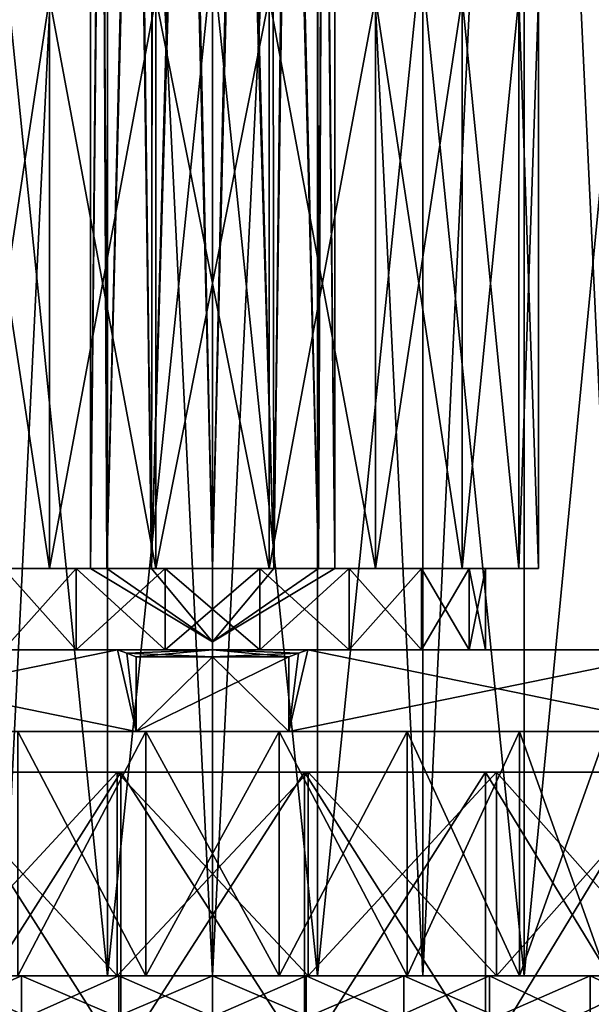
# Model space of a CAD drawing. Extents: x 0 to 200, y 18 to 95.
# Tile 186 of 256: x 172.43 to 179.45, y 67.88 to 79.96. Entities that reach past the tile are written whole.
import ezdxf

# ---------------------------------------------------------------- set-up
doc = ezdxf.new("R2010")
doc.units = 0

msp = doc.modelspace()

# ---------------------------------------------------------------- linework, layer by layer
for points in [[(172.221054, 68.227013, 31.22336), (173.505692, 94.527016, 31.055944), (174.799988, 68.227013, 31)], [(172.221054, 94.527016, 31.22336), (173.505692, 94.527016, 31.055944), (172.221054, 68.227013, 31.22336)], [(173.505692, 94.527016, 60.944057), (172.221054, 94.527016, 60.776638), (172.221054, 68.227013, 60.776638)], [(174.799988, 68.227013, 61), (173.505692, 94.527016, 60.944057), (172.221054, 68.227013, 60.776638)], [(173.505692, 94.527016, 31.055944), (174.799988, 94.527016, 31), (174.799988, 68.227013, 31)], [(174.799988, 94.527016, 61), (173.505692, 94.527016, 60.944057), (174.799988, 68.227013, 61)], [(176.094284, 94.527016, 31.055944), (177.378937, 68.227013, 31.22336), (174.799988, 68.227013, 31)], [(174.799988, 94.527016, 31), (176.094284, 94.527016, 31.055944), (174.799988, 68.227013, 31)], [(176.094284, 94.527016, 60.944057), (174.799988, 68.227013, 61), (177.378937, 68.227013, 60.776638)], [(176.094284, 94.527016, 60.944057), (174.799988, 94.527016, 61), (174.799988, 68.227013, 61)], [(176.094284, 94.527016, 31.055944), (177.378937, 94.527016, 31.22336), (177.378937, 68.227013, 31.22336)], [(177.378937, 94.527016, 60.776638), (176.094284, 94.527016, 60.944057), (177.378937, 68.227013, 60.776638)], [(178.644333, 94.527016, 31.500999), (179.881058, 68.227013, 31.886789), (177.378937, 68.227013, 31.22336)], [(177.378937, 94.527016, 31.22336), (178.644333, 94.527016, 31.500999), (177.378937, 68.227013, 31.22336)], [(178.644333, 94.527016, 60.499001), (177.378937, 68.227013, 60.776638), (179.881058, 68.227013, 60.113213)], [(178.644333, 94.527016, 60.499001), (177.378937, 94.527016, 60.776638), (177.378937, 68.227013, 60.776638)], [(178.644333, 94.527016, 31.500999), (179.881058, 94.527016, 31.886789), (179.881058, 68.227013, 31.886789)], [(179.881058, 94.527016, 60.113213), (178.644333, 94.527016, 60.499001), (179.881058, 68.227013, 60.113213)], [(173.510406, 93.22702, 31.858679), (170.973801, 68.227013, 32.325199), (173.510406, 68.227013, 31.858679)], [(173.510406, 93.22702, 31.858679), (170.973801, 93.22702, 32.325199), (170.973801, 68.227013, 32.325199)], [(170.973801, 93.22702, 59.674801), (173.510406, 68.227013, 60.141323), (170.973801, 68.227013, 59.674801)], [(170.973801, 93.22702, 59.674801), (173.510406, 93.22702, 60.141323), (173.510406, 68.227013, 60.141323)], [(176.089569, 93.22702, 31.858679), (173.510406, 93.22702, 31.858679), (173.510406, 68.227013, 31.858679)], [(176.089569, 68.227013, 31.858679), (176.089569, 93.22702, 31.858679), (173.510406, 68.227013, 31.858679)], [(173.510406, 93.22702, 60.141323), (176.089569, 68.227013, 60.141323), (173.510406, 68.227013, 60.141323)], [(173.510406, 93.22702, 60.141323), (176.089569, 93.22702, 60.141323), (176.089569, 68.227013, 60.141323)], [(178.62619, 93.22702, 32.325199), (176.089569, 93.22702, 31.858679), (176.089569, 68.227013, 31.858679)], [(178.62619, 68.227013, 32.325199), (178.62619, 93.22702, 32.325199), (176.089569, 68.227013, 31.858679)], [(176.089569, 93.22702, 60.141323), (178.62619, 93.22702, 59.674801), (178.62619, 68.227013, 59.674801)], [(176.089569, 68.227013, 60.141323), (176.089569, 93.22702, 60.141323), (178.62619, 68.227013, 59.674801)], [(181.036591, 93.22702, 33.242847), (178.62619, 93.22702, 32.325199), (178.62619, 68.227013, 32.325199)], [(181.036591, 68.227013, 33.242847), (181.036591, 93.22702, 33.242847), (178.62619, 68.227013, 32.325199)], [(178.62619, 93.22702, 59.674801), (181.036591, 93.22702, 58.757153), (181.036591, 68.227013, 58.757153)], [(178.62619, 68.227013, 59.674801), (178.62619, 93.22702, 59.674801), (181.036591, 68.227013, 58.757153)], [(173.438202, 87.727013, 45.371094), (173.299988, 73.227013, 46), (173.500961, 73.227013, 45.25)], [(173.438202, 87.727013, 45.371094), (173.299988, 87.727013, 46), (173.299988, 73.227013, 46)], [(173.299988, 87.727013, 46), (173.450302, 87.727013, 46.654461), (173.299988, 73.227013, 46)], [(173.450302, 87.727013, 46.654461), (173.500961, 73.227013, 46.75), (173.299988, 73.227013, 46)], [(173.520294, 87.727013, 45.264961), (173.438202, 87.727013, 45.371094), (173.500961, 73.227013, 45.25)], [(173.450302, 87.727013, 46.654461), (173.516846, 87.727013, 46.737225), (173.500961, 73.227013, 46.75)], [(173.84906, 87.727013, 44.839951), (173.500961, 73.227013, 45.25), (174.049988, 73.227013, 44.700962)], [(173.84906, 87.727013, 44.839951), (173.520294, 87.727013, 45.264961), (173.500961, 73.227013, 45.25)], [(173.516846, 87.727013, 46.737225), (173.871094, 87.727013, 47.177769), (173.500961, 73.227013, 46.75)], [(173.871094, 87.727013, 47.177769), (174.049988, 73.227013, 47.299038), (173.500961, 73.227013, 46.75)], [(174.065613, 87.727013, 44.73241), (173.84906, 87.727013, 44.839951), (174.049988, 73.227013, 44.700962)], [(173.871094, 87.727013, 47.177769), (174.064148, 87.727013, 47.269142), (174.049988, 73.227013, 47.299038)], [(174.450485, 87.727013, 44.541286), (174.049988, 73.227013, 44.700962), (174.799988, 73.227013, 44.5)], [(174.450485, 87.727013, 44.541286), (174.065613, 87.727013, 44.73241), (174.049988, 73.227013, 44.700962)], [(174.064148, 87.727013, 47.269142), (174.478043, 87.727013, 47.465042), (174.049988, 73.227013, 47.299038)], [(174.478043, 87.727013, 47.465042), (174.799988, 73.227013, 47.5), (174.049988, 73.227013, 47.299038)], [(174.800354, 87.727013, 44.537991), (174.450485, 87.727013, 44.541286), (174.799988, 73.227013, 44.5)], [(174.478043, 87.727013, 47.465042), (174.799637, 87.727013, 47.462009), (174.799988, 73.227013, 47.5)], [(174.799637, 87.727013, 47.462009), (175.149506, 87.727013, 47.458714), (174.799988, 73.227013, 47.5)], [(175.549988, 73.227013, 44.700962), (175.121948, 87.727013, 44.534958), (174.799988, 73.227013, 44.5)], [(175.121948, 87.727013, 44.534958), (174.800354, 87.727013, 44.537991), (174.799988, 73.227013, 44.5)], [(174.799988, 73.227013, 47.5), (175.149506, 87.727013, 47.458714), (175.549988, 73.227013, 47.299038)], [(175.535843, 87.727013, 44.730858), (175.121948, 87.727013, 44.534958), (175.549988, 73.227013, 44.700962)], [(175.149506, 87.727013, 47.458714), (175.534378, 87.727013, 47.26759), (175.549988, 73.227013, 47.299038)], [(175.534378, 87.727013, 47.26759), (175.750931, 87.727013, 47.160049), (175.549988, 73.227013, 47.299038)], [(175.728897, 87.727013, 44.822231), (175.535843, 87.727013, 44.730858), (175.549988, 73.227013, 44.700962)], [(176.09903, 73.227013, 45.25), (175.728897, 87.727013, 44.822231), (175.549988, 73.227013, 44.700962)], [(175.549988, 73.227013, 47.299038), (175.750931, 87.727013, 47.160049), (176.09903, 73.227013, 46.75)], [(176.083145, 87.727013, 45.262779), (175.728897, 87.727013, 44.822231), (176.09903, 73.227013, 45.25)], [(175.750931, 87.727013, 47.160049), (176.079697, 87.727013, 46.735039), (176.09903, 73.227013, 46.75)], [(176.079697, 87.727013, 46.735039), (176.161789, 87.727013, 46.628906), (176.09903, 73.227013, 46.75)], [(176.149689, 87.727013, 45.345539), (176.083145, 87.727013, 45.262779), (176.09903, 73.227013, 45.25)], [(176.299988, 73.227013, 46), (176.149689, 87.727013, 45.345539), (176.09903, 73.227013, 45.25)], [(176.09903, 73.227013, 46.75), (176.161789, 87.727013, 46.628906), (176.299988, 73.227013, 46)], [(176.299988, 87.727013, 46), (176.149689, 87.727013, 45.345539), (176.299988, 73.227013, 46)], [(176.161789, 87.727013, 46.628906), (176.299988, 87.727013, 46), (176.299988, 73.227013, 46)], [(171.735809, 73.227013, 43.428848), (172.799988, 80.227013, 42.5359), (172.799988, 73.227013, 42.5359)], [(171.735809, 80.227013, 43.428848), (172.799988, 80.227013, 42.5359), (171.735809, 73.227013, 43.428848)], [(172.799988, 73.227013, 49.4641), (171.735809, 80.227013, 48.571152), (171.735809, 73.227013, 48.571152)], [(172.799988, 80.227013, 49.4641), (171.735809, 80.227013, 48.571152), (172.799988, 73.227013, 49.4641)], [(172.799988, 73.227013, 42.5359), (174.105408, 80.227013, 42.060768), (174.105408, 73.227013, 42.060768)], [(172.799988, 80.227013, 42.5359), (174.105408, 80.227013, 42.060768), (172.799988, 73.227013, 42.5359)], [(174.105408, 73.227013, 49.939232), (172.799988, 80.227013, 49.4641), (172.799988, 73.227013, 49.4641)], [(174.105408, 80.227013, 49.939232), (172.799988, 80.227013, 49.4641), (174.105408, 73.227013, 49.939232)], [(174.105408, 80.227013, 42.060768), (175.494583, 80.227013, 42.060768), (174.105408, 73.227013, 42.060768)], [(175.494583, 80.227013, 42.060768), (175.494583, 73.227013, 42.060768), (174.105408, 73.227013, 42.060768)], [(175.494583, 73.227013, 49.939232), (174.105408, 80.227013, 49.939232), (174.105408, 73.227013, 49.939232)], [(175.494583, 80.227013, 49.939232), (174.105408, 80.227013, 49.939232), (175.494583, 73.227013, 49.939232)], [(175.494583, 80.227013, 42.060768), (176.799988, 80.227013, 42.5359), (175.494583, 73.227013, 42.060768)], [(176.799988, 80.227013, 42.5359), (176.799988, 73.227013, 42.5359), (175.494583, 73.227013, 42.060768)], [(176.799988, 80.227013, 49.4641), (175.494583, 80.227013, 49.939232), (176.799988, 73.227013, 49.4641)], [(175.494583, 80.227013, 49.939232), (175.494583, 73.227013, 49.939232), (176.799988, 73.227013, 49.4641)], [(176.799988, 80.227013, 42.5359), (177.864166, 80.227013, 43.428848), (176.799988, 73.227013, 42.5359)], [(177.864166, 80.227013, 43.428848), (177.864166, 73.227013, 43.428848), (176.799988, 73.227013, 42.5359)], [(177.864166, 80.227013, 48.571152), (176.799988, 80.227013, 49.4641), (177.864166, 73.227013, 48.571152)], [(176.799988, 80.227013, 49.4641), (176.799988, 73.227013, 49.4641), (177.864166, 73.227013, 48.571152)], [(177.864166, 80.227013, 43.428848), (178.558762, 80.227013, 44.63192), (177.864166, 73.227013, 43.428848)], [(178.558762, 80.227013, 44.63192), (178.558762, 73.227013, 44.63192), (177.864166, 73.227013, 43.428848)], [(178.558762, 80.227013, 47.36808), (177.864166, 80.227013, 48.571152), (178.558762, 73.227013, 47.36808)], [(177.864166, 80.227013, 48.571152), (177.864166, 73.227013, 48.571152), (178.558762, 73.227013, 47.36808)], [(178.558762, 80.227013, 44.63192), (178.799988, 80.227013, 46), (178.558762, 73.227013, 44.63192)], [(178.799988, 80.227013, 46), (178.799988, 73.227013, 46), (178.558762, 73.227013, 44.63192)], [(178.799988, 80.227013, 46), (178.558762, 80.227013, 47.36808), (178.799988, 73.227013, 46)], [(178.558762, 80.227013, 47.36808), (178.558762, 73.227013, 47.36808), (178.799988, 73.227013, 46)], [(173.125, 73.227013, 43.098816), (171.735809, 73.227013, 43.428848), (172.799988, 73.227013, 42.5359)], [(172.233749, 73.227013, 43.846661), (171.735809, 73.227013, 43.428848), (173.125, 73.227013, 43.098816)], [(172.799988, 73.227013, 49.4641), (171.735809, 73.227013, 48.571152), (172.233749, 73.227013, 48.153339)], [(172.233749, 72.227013, 43.846661), (173.125, 73.227013, 43.098816), (173.125, 72.227013, 43.098816)], [(172.233749, 73.227013, 43.846661), (173.125, 73.227013, 43.098816), (172.233749, 72.227013, 43.846661)], [(173.125, 72.227013, 48.901184), (172.233749, 73.227013, 48.153339), (172.233749, 72.227013, 48.153339)], [(173.125, 73.227013, 48.901184), (172.233749, 73.227013, 48.153339), (173.125, 72.227013, 48.901184)], [(173.125, 73.227013, 48.901184), (172.799988, 73.227013, 49.4641), (172.233749, 73.227013, 48.153339)], [(174.218277, 73.227013, 42.700893), (172.799988, 73.227013, 42.5359), (174.105408, 73.227013, 42.060768)], [(174.218277, 73.227013, 42.700893), (173.125, 73.227013, 43.098816), (172.799988, 73.227013, 42.5359)], [(174.105408, 73.227013, 49.939232), (172.799988, 73.227013, 49.4641), (173.125, 73.227013, 48.901184)], [(173.125, 72.227013, 43.098816), (174.218277, 73.227013, 42.700893), (174.218277, 72.227013, 42.700893)], [(173.125, 73.227013, 43.098816), (174.218277, 73.227013, 42.700893), (173.125, 72.227013, 43.098816)], [(174.218277, 72.227013, 49.299107), (173.125, 73.227013, 48.901184), (173.125, 72.227013, 48.901184)], [(174.218277, 73.227013, 49.299107), (173.125, 73.227013, 48.901184), (174.218277, 72.227013, 49.299107)], [(174.218277, 73.227013, 49.299107), (174.105408, 73.227013, 49.939232), (173.125, 73.227013, 48.901184)], [(173.299988, 73.227013, 46), (173.500961, 73.227013, 46.75), (174.799988, 72.325722, 46)], [(173.500961, 73.227013, 45.25), (173.299988, 73.227013, 46), (174.799988, 72.325722, 46)], [(173.500961, 73.227013, 46.75), (174.049988, 73.227013, 47.299038), (174.799988, 72.325722, 46)], [(174.049988, 73.227013, 44.700962), (173.500961, 73.227013, 45.25), (174.799988, 72.325722, 46)], [(174.049988, 73.227013, 47.299038), (174.799988, 73.227013, 47.5), (174.799988, 72.325722, 46)], [(174.799988, 73.227013, 44.5), (174.049988, 73.227013, 44.700962), (174.799988, 72.325722, 46)], [(175.381714, 73.227013, 42.700893), (174.218277, 73.227013, 42.700893), (174.105408, 73.227013, 42.060768)], [(175.494583, 73.227013, 42.060768), (175.381714, 73.227013, 42.700893), (174.105408, 73.227013, 42.060768)], [(175.494583, 73.227013, 49.939232), (174.105408, 73.227013, 49.939232), (174.218277, 73.227013, 49.299107)], [(174.218277, 73.227013, 42.700893), (175.381714, 73.227013, 42.700893), (174.218277, 72.227013, 42.700893)], [(175.381714, 73.227013, 42.700893), (175.381714, 72.227013, 42.700893), (174.218277, 72.227013, 42.700893)], [(175.381714, 72.227013, 49.299107), (174.218277, 73.227013, 49.299107), (174.218277, 72.227013, 49.299107)], [(175.381714, 73.227013, 49.299107), (174.218277, 73.227013, 49.299107), (175.381714, 72.227013, 49.299107)], [(175.381714, 73.227013, 49.299107), (175.494583, 73.227013, 49.939232), (174.218277, 73.227013, 49.299107)], [(176.09903, 73.227013, 46.75), (176.299988, 73.227013, 46), (174.799988, 72.325722, 46)], [(175.549988, 73.227013, 47.299038), (176.09903, 73.227013, 46.75), (174.799988, 72.325722, 46)], [(174.799988, 73.227013, 47.5), (175.549988, 73.227013, 47.299038), (174.799988, 72.325722, 46)], [(175.549988, 73.227013, 44.700962), (174.799988, 73.227013, 44.5), (174.799988, 72.325722, 46)], [(176.09903, 73.227013, 45.25), (175.549988, 73.227013, 44.700962), (174.799988, 72.325722, 46)], [(176.299988, 73.227013, 46), (176.09903, 73.227013, 45.25), (174.799988, 72.325722, 46)], [(175.381714, 73.227013, 42.700893), (176.474991, 73.227013, 43.098816), (175.381714, 72.227013, 42.700893)], [(176.474991, 73.227013, 43.098816), (176.474991, 72.227013, 43.098816), (175.381714, 72.227013, 42.700893)], [(176.474991, 73.227013, 48.901184), (175.381714, 73.227013, 49.299107), (176.474991, 72.227013, 48.901184)], [(175.381714, 73.227013, 49.299107), (175.381714, 72.227013, 49.299107), (176.474991, 72.227013, 48.901184)], [(176.474991, 73.227013, 43.098816), (175.381714, 73.227013, 42.700893), (175.494583, 73.227013, 42.060768)], [(176.799988, 73.227013, 49.4641), (175.381714, 73.227013, 49.299107), (176.474991, 73.227013, 48.901184)], [(176.799988, 73.227013, 49.4641), (175.494583, 73.227013, 49.939232), (175.381714, 73.227013, 49.299107)], [(176.799988, 73.227013, 42.5359), (176.474991, 73.227013, 43.098816), (175.494583, 73.227013, 42.060768)], [(176.474991, 73.227013, 43.098816), (177.366241, 73.227013, 43.846661), (176.474991, 72.227013, 43.098816)], [(177.366241, 73.227013, 43.846661), (177.366241, 72.227013, 43.846661), (176.474991, 72.227013, 43.098816)], [(177.366241, 73.227013, 48.153339), (176.474991, 73.227013, 48.901184), (177.366241, 72.227013, 48.153339)], [(176.474991, 73.227013, 48.901184), (176.474991, 72.227013, 48.901184), (177.366241, 72.227013, 48.153339)], [(177.366241, 73.227013, 43.846661), (176.474991, 73.227013, 43.098816), (176.799988, 73.227013, 42.5359)], [(177.864166, 73.227013, 48.571152), (176.474991, 73.227013, 48.901184), (177.366241, 73.227013, 48.153339)], [(176.799988, 73.227013, 49.4641), (176.474991, 73.227013, 48.901184), (177.864166, 73.227013, 48.571152)], [(177.864166, 73.227013, 43.428848), (177.366241, 73.227013, 43.846661), (176.799988, 73.227013, 42.5359)], [(177.366241, 73.227013, 43.846661), (177.947968, 73.227013, 44.854233), (177.366241, 72.227013, 43.846661)], [(177.947968, 73.227013, 44.854233), (177.947968, 72.227013, 44.854233), (177.366241, 72.227013, 43.846661)], [(177.947968, 73.227013, 47.145767), (177.366241, 73.227013, 48.153339), (177.947968, 72.227013, 47.145767)], [(177.366241, 73.227013, 48.153339), (177.366241, 72.227013, 48.153339), (177.947968, 72.227013, 47.145767)], [(177.947968, 73.227013, 44.854233), (177.366241, 73.227013, 43.846661), (177.864166, 73.227013, 43.428848)], [(178.558762, 73.227013, 47.36808), (177.366241, 73.227013, 48.153339), (177.947968, 73.227013, 47.145767)], [(177.864166, 73.227013, 48.571152), (177.366241, 73.227013, 48.153339), (178.558762, 73.227013, 47.36808)], [(178.558762, 73.227013, 44.63192), (177.947968, 73.227013, 44.854233), (177.864166, 73.227013, 43.428848)], [(177.947968, 73.227013, 44.854233), (178.149994, 73.227013, 46), (177.947968, 72.227013, 44.854233)], [(178.149994, 73.227013, 46), (178.149994, 72.227013, 46), (177.947968, 72.227013, 44.854233)], [(178.149994, 73.227013, 46), (177.947968, 73.227013, 47.145767), (178.149994, 72.227013, 46)], [(177.947968, 73.227013, 47.145767), (177.947968, 72.227013, 47.145767), (178.149994, 72.227013, 46)], [(178.149994, 73.227013, 46), (177.947968, 73.227013, 44.854233), (178.558762, 73.227013, 44.63192)], [(178.799988, 73.227013, 46), (177.947968, 73.227013, 47.145767), (178.149994, 73.227013, 46)], [(178.558762, 73.227013, 47.36808), (177.947968, 73.227013, 47.145767), (178.799988, 73.227013, 46)], [(178.799988, 73.227013, 46), (178.149994, 73.227013, 46), (178.558762, 73.227013, 44.63192)], [(168.736786, 71.227013, 41.417686), (168.968155, 72.227013, 41.284115), (173.86319, 71.227013, 38.457958)], [(173.86319, 71.227013, 53.542042), (173.631836, 72.227013, 53.40847), (168.736786, 71.227013, 50.582314)], [(173.631836, 72.227013, 53.40847), (168.968155, 72.227013, 50.715885), (168.736786, 71.227013, 50.582314)], [(168.968155, 72.227013, 41.284115), (173.631836, 72.227013, 38.59153), (173.86319, 71.227013, 38.457958)], [(168.968155, 72.227013, 41.284115), (172.233749, 72.227013, 43.846661), (173.631836, 72.227013, 38.59153)], [(168.968155, 72.227013, 50.715885), (173.125, 72.227013, 48.901184), (172.233749, 72.227013, 48.153339)], [(168.968155, 72.227013, 50.715885), (173.631836, 72.227013, 53.40847), (173.125, 72.227013, 48.901184)], [(172.233749, 72.227013, 43.846661), (173.125, 72.227013, 43.098816), (173.631836, 72.227013, 38.59153)], [(173.125, 72.227013, 43.098816), (174.218277, 72.227013, 42.700893), (173.631836, 72.227013, 38.59153)], [(173.631836, 72.227013, 53.40847), (174.218277, 72.227013, 49.299107), (173.125, 72.227013, 48.901184)], [(173.631836, 72.227013, 38.59153), (173.747192, 72.186028, 38.524929), (173.86319, 71.227013, 38.457958)], [(173.747208, 72.186028, 53.475075), (173.631836, 72.227013, 53.40847), (173.86319, 71.227013, 53.542042)], [(174.799988, 72.227013, 53.5), (173.631836, 72.227013, 53.40847), (173.747208, 72.186028, 53.475075)], [(173.631836, 72.227013, 38.59153), (174.799988, 72.227013, 38.5), (173.747192, 72.186028, 38.524929)], [(173.631836, 72.227013, 38.59153), (174.218277, 72.227013, 42.700893), (174.799988, 72.227013, 38.5)], [(173.631836, 72.227013, 53.40847), (174.799988, 72.227013, 53.5), (174.218277, 72.227013, 49.299107)], [(173.747192, 72.186028, 38.524929), (174.799988, 72.227013, 38.5), (173.86319, 72.143105, 38.457958)], [(173.747192, 72.186028, 38.524929), (173.86319, 72.143105, 38.457958), (173.86319, 71.227013, 38.457958)], [(174.799988, 72.227013, 53.5), (173.747208, 72.186028, 53.475075), (174.799988, 72.143105, 53.599998)], [(173.86319, 72.143105, 53.542042), (173.747208, 72.186028, 53.475075), (173.86319, 71.227013, 53.542042)], [(174.799988, 72.143105, 53.599998), (173.747208, 72.186028, 53.475075), (173.86319, 72.143105, 53.542042)], [(173.86319, 72.143105, 38.457958), (174.799988, 72.227013, 38.5), (174.799988, 72.143105, 38.400002)], [(174.799988, 72.143105, 38.400002), (175.736786, 71.227013, 38.457958), (173.86319, 71.227013, 38.457958)], [(173.86319, 72.143105, 38.457958), (174.799988, 72.143105, 38.400002), (173.86319, 71.227013, 38.457958)], [(175.736786, 71.227013, 53.542042), (175.736786, 72.143105, 53.542042), (173.86319, 71.227013, 53.542042)], [(175.736786, 72.143105, 53.542042), (174.799988, 72.143105, 53.599998), (173.86319, 71.227013, 53.542042)], [(174.799988, 72.143105, 53.599998), (173.86319, 72.143105, 53.542042), (173.86319, 71.227013, 53.542042)], [(174.218277, 72.227013, 42.700893), (175.381714, 72.227013, 42.700893), (174.799988, 72.227013, 38.5)], [(174.799988, 72.227013, 53.5), (175.381714, 72.227013, 49.299107), (174.218277, 72.227013, 49.299107)], [(174.799988, 72.227013, 38.5), (175.852783, 72.186028, 38.524925), (174.799988, 72.143105, 38.400002)], [(174.799988, 72.227013, 53.5), (174.799988, 72.143105, 53.599998), (175.736786, 72.143105, 53.542042)], [(175.852798, 72.186028, 53.475071), (174.799988, 72.227013, 53.5), (175.736786, 72.143105, 53.542042)], [(174.799988, 72.227013, 38.5), (175.968155, 72.227013, 38.59153), (175.852783, 72.186028, 38.524925)], [(175.968155, 72.227013, 53.40847), (174.799988, 72.227013, 53.5), (175.852798, 72.186028, 53.475071)], [(175.381714, 72.227013, 42.700893), (175.968155, 72.227013, 38.59153), (174.799988, 72.227013, 38.5)], [(174.799988, 72.227013, 53.5), (175.968155, 72.227013, 53.40847), (175.381714, 72.227013, 49.299107)], [(175.852783, 72.186028, 38.524925), (175.736786, 72.143105, 38.457958), (174.799988, 72.143105, 38.400002)], [(174.799988, 72.143105, 38.400002), (175.736786, 72.143105, 38.457958), (175.736786, 71.227013, 38.457958)], [(175.381714, 72.227013, 42.700893), (176.474991, 72.227013, 43.098816), (175.968155, 72.227013, 38.59153)], [(175.381714, 72.227013, 49.299107), (175.968155, 72.227013, 53.40847), (176.474991, 72.227013, 48.901184)], [(175.852783, 72.186028, 38.524925), (175.968155, 72.227013, 38.59153), (175.736786, 71.227013, 38.457958)], [(175.968155, 72.227013, 38.59153), (180.86319, 71.227013, 41.417686), (175.736786, 71.227013, 38.457958)], [(180.631836, 72.227013, 50.715885), (175.736786, 71.227013, 53.542042), (180.86319, 71.227013, 50.582314)], [(180.631836, 72.227013, 50.715885), (175.968155, 72.227013, 53.40847), (175.736786, 71.227013, 53.542042)], [(175.968155, 72.227013, 53.40847), (175.852798, 72.186028, 53.475071), (175.736786, 71.227013, 53.542042)], [(175.736786, 72.143105, 38.457958), (175.852783, 72.186028, 38.524925), (175.736786, 71.227013, 38.457958)], [(175.852798, 72.186028, 53.475071), (175.736786, 72.143105, 53.542042), (175.736786, 71.227013, 53.542042)], [(175.968155, 72.227013, 38.59153), (180.631836, 72.227013, 41.284115), (180.86319, 71.227013, 41.417686)], [(176.474991, 72.227013, 43.098816), (180.631836, 72.227013, 41.284115), (175.968155, 72.227013, 38.59153)], [(175.968155, 72.227013, 53.40847), (180.631836, 72.227013, 50.715885), (177.366241, 72.227013, 48.153339)], [(176.474991, 72.227013, 48.901184), (175.968155, 72.227013, 53.40847), (177.366241, 72.227013, 48.153339)], [(176.474991, 72.227013, 43.098816), (177.366241, 72.227013, 43.846661), (180.631836, 72.227013, 41.284115)], [(177.366241, 72.227013, 43.846661), (181.295181, 72.227013, 42.25), (180.631836, 72.227013, 41.284115)], [(177.366241, 72.227013, 43.846661), (177.947968, 72.227013, 44.854233), (181.295181, 72.227013, 42.25)], [(177.366241, 72.227013, 48.153339), (181.295181, 72.227013, 49.75), (177.947968, 72.227013, 47.145767)], [(180.631836, 72.227013, 50.715885), (181.295181, 72.227013, 49.75), (177.366241, 72.227013, 48.153339)], [(177.947968, 72.227013, 44.854233), (181.799988, 72.227013, 43.307419), (181.295181, 72.227013, 42.25)], [(177.947968, 72.227013, 44.854233), (181.799988, 72.227013, 48.692581), (181.799988, 72.227013, 43.307419)], [(178.149994, 72.227013, 46), (181.799988, 72.227013, 48.692581), (177.947968, 72.227013, 44.854233)], [(177.947968, 72.227013, 47.145767), (181.799988, 72.227013, 48.692581), (178.149994, 72.227013, 46)], [(181.295181, 72.227013, 49.75), (181.799988, 72.227013, 48.692581), (177.947968, 72.227013, 47.145767)], [(172.411362, 71.227013, 40.769615), (168.736786, 71.227013, 41.417686), (173.86319, 71.227013, 38.457958)], [(173.86319, 71.227013, 53.542042), (168.736786, 71.227013, 50.582314), (171.034546, 71.227013, 50.345558)], [(172.411362, 71.227013, 51.230385), (173.86319, 71.227013, 53.542042), (171.034546, 71.227013, 50.345558)], [(172.411362, 68.227013, 40.769615), (173.981689, 71.227013, 40.308525), (173.981689, 68.227013, 40.308525)], [(172.411362, 71.227013, 40.769615), (173.981689, 71.227013, 40.308525), (172.411362, 68.227013, 40.769615)], [(173.981689, 68.227013, 51.691475), (172.411362, 71.227013, 51.230385), (172.411362, 68.227013, 51.230385)], [(173.981689, 71.227013, 51.691475), (172.411362, 71.227013, 51.230385), (173.981689, 68.227013, 51.691475)], [(173.981689, 71.227013, 40.308525), (172.411362, 71.227013, 40.769615), (173.86319, 71.227013, 38.457958)], [(173.981689, 71.227013, 51.691475), (173.86319, 71.227013, 53.542042), (172.411362, 71.227013, 51.230385)], [(175.736786, 71.227013, 38.457958), (175.618301, 71.227013, 40.308525), (173.86319, 71.227013, 38.457958)], [(175.618301, 71.227013, 40.308525), (173.981689, 71.227013, 40.308525), (173.86319, 71.227013, 38.457958)], [(175.736786, 71.227013, 53.542042), (173.86319, 71.227013, 53.542042), (173.981689, 71.227013, 51.691475)], [(173.981689, 71.227013, 40.308525), (175.618301, 71.227013, 40.308525), (173.981689, 68.227013, 40.308525)], [(175.618301, 71.227013, 40.308525), (175.618301, 68.227013, 40.308525), (173.981689, 68.227013, 40.308525)], [(175.618301, 68.227013, 51.691475), (173.981689, 71.227013, 51.691475), (173.981689, 68.227013, 51.691475)], [(175.618301, 71.227013, 51.691475), (173.981689, 71.227013, 51.691475), (175.618301, 68.227013, 51.691475)], [(175.618301, 71.227013, 51.691475), (175.736786, 71.227013, 53.542042), (173.981689, 71.227013, 51.691475)], [(175.618301, 71.227013, 40.308525), (177.188629, 71.227013, 40.769615), (175.618301, 68.227013, 40.308525)], [(177.188629, 71.227013, 40.769615), (177.188629, 68.227013, 40.769615), (175.618301, 68.227013, 40.308525)], [(177.188629, 71.227013, 51.230385), (175.618301, 71.227013, 51.691475), (177.188629, 68.227013, 51.230385)], [(175.618301, 71.227013, 51.691475), (175.618301, 68.227013, 51.691475), (177.188629, 68.227013, 51.230385)], [(177.188629, 71.227013, 40.769615), (175.618301, 71.227013, 40.308525), (175.736786, 71.227013, 38.457958)], [(175.736786, 71.227013, 53.542042), (175.618301, 71.227013, 51.691475), (177.188629, 71.227013, 51.230385)], [(180.86319, 71.227013, 41.417686), (178.565445, 71.227013, 41.654442), (175.736786, 71.227013, 38.457958)], [(178.565445, 71.227013, 41.654442), (177.188629, 71.227013, 40.769615), (175.736786, 71.227013, 38.457958)], [(175.736786, 71.227013, 53.542042), (177.188629, 71.227013, 51.230385), (180.86319, 71.227013, 50.582314)], [(177.188629, 71.227013, 40.769615), (178.565445, 71.227013, 41.654442), (177.188629, 68.227013, 40.769615)], [(178.565445, 71.227013, 41.654442), (178.565445, 68.227013, 41.654442), (177.188629, 68.227013, 40.769615)], [(178.565445, 71.227013, 50.345558), (177.188629, 71.227013, 51.230385), (178.565445, 68.227013, 50.345558)], [(177.188629, 71.227013, 51.230385), (177.188629, 68.227013, 51.230385), (178.565445, 68.227013, 50.345558)], [(180.86319, 71.227013, 50.582314), (177.188629, 71.227013, 51.230385), (178.565445, 71.227013, 50.345558)], [(178.565445, 71.227013, 41.654442), (179.637207, 71.227013, 42.891315), (178.565445, 68.227013, 41.654442)], [(179.637207, 71.227013, 42.891315), (179.637207, 68.227013, 42.891315), (178.565445, 68.227013, 41.654442)], [(179.637207, 71.227013, 49.108685), (178.565445, 71.227013, 50.345558), (179.637207, 68.227013, 49.108685)], [(178.565445, 71.227013, 50.345558), (178.565445, 68.227013, 50.345558), (179.637207, 68.227013, 49.108685)], [(179.637207, 71.227013, 42.891315), (178.565445, 71.227013, 41.654442), (180.86319, 71.227013, 41.417686)], [(180.86319, 71.227013, 50.582314), (178.565445, 71.227013, 50.345558), (179.637207, 71.227013, 49.108685)], [(171.314102, 68.227013, 32.234516), (173.627365, 70.72702, 31.848501), (173.627365, 68.227013, 31.848501)], [(171.314102, 70.72702, 32.234516), (173.627365, 70.72702, 31.848501), (171.314102, 68.227013, 32.234516)], [(173.627365, 68.227013, 60.151501), (171.314102, 70.72702, 59.765484), (171.314102, 68.227013, 59.765484)], [(173.627365, 70.72702, 60.151501), (171.314102, 70.72702, 59.765484), (173.627365, 68.227013, 60.151501)], [(171.314102, 70.72702, 32.234516), (171.449112, 70.72702, 32.767685), (173.627365, 70.72702, 31.848501)], [(171.314102, 70.72702, 59.765484), (173.672791, 70.72702, 59.603378), (171.449112, 70.72702, 59.232315)], [(171.314102, 70.72702, 59.765484), (173.627365, 70.72702, 60.151501), (173.672791, 70.72702, 59.603378)], [(173.672791, 70.72702, 32.396622), (171.449112, 67.22702, 32.767685), (173.672791, 67.22702, 32.396622)], [(173.672791, 70.72702, 32.396622), (171.449112, 70.72702, 32.767685), (171.449112, 67.22702, 32.767685)], [(171.449112, 70.72702, 59.232315), (173.672791, 67.22702, 59.603378), (171.449112, 67.22702, 59.232315)], [(171.449112, 70.72702, 59.232315), (173.672791, 70.72702, 59.603378), (173.672791, 67.22702, 59.603378)], [(171.449112, 70.72702, 32.767685), (173.672791, 70.72702, 32.396622), (173.627365, 70.72702, 31.848501)], [(173.627365, 70.72702, 31.848501), (175.972626, 70.72702, 31.848501), (173.627365, 68.227013, 31.848501)], [(175.972626, 70.72702, 31.848501), (175.972626, 68.227013, 31.848501), (173.627365, 68.227013, 31.848501)], [(175.972626, 68.227013, 60.151501), (173.627365, 70.72702, 60.151501), (173.627365, 68.227013, 60.151501)], [(175.972626, 70.72702, 60.151501), (173.627365, 70.72702, 60.151501), (175.972626, 68.227013, 60.151501)], [(173.672791, 70.72702, 32.396622), (175.972626, 70.72702, 31.848501), (173.627365, 70.72702, 31.848501)], [(173.627365, 70.72702, 60.151501), (175.9272, 70.72702, 59.603378), (173.672791, 70.72702, 59.603378)], [(173.627365, 70.72702, 60.151501), (175.972626, 70.72702, 60.151501), (175.9272, 70.72702, 59.603378)], [(175.9272, 67.22702, 32.396622), (175.9272, 70.72702, 32.396622), (173.672791, 67.22702, 32.396622)], [(175.9272, 70.72702, 32.396622), (173.672791, 70.72702, 32.396622), (173.672791, 67.22702, 32.396622)], [(173.672791, 70.72702, 59.603378), (175.9272, 67.22702, 59.603378), (173.672791, 67.22702, 59.603378)], [(173.672791, 70.72702, 59.603378), (175.9272, 70.72702, 59.603378), (175.9272, 67.22702, 59.603378)], [(173.672791, 70.72702, 32.396622), (175.9272, 70.72702, 32.396622), (175.972626, 70.72702, 31.848501)], [(178.150864, 67.22702, 32.767685), (178.150864, 70.72702, 32.767685), (175.9272, 67.22702, 32.396622)], [(178.150864, 70.72702, 32.767685), (175.9272, 70.72702, 32.396622), (175.9272, 67.22702, 32.396622)], [(175.9272, 67.22702, 59.603378), (175.9272, 70.72702, 59.603378), (178.150864, 67.22702, 59.232315)], [(175.9272, 70.72702, 59.603378), (178.150864, 70.72702, 59.232315), (178.150864, 67.22702, 59.232315)], [(175.9272, 70.72702, 32.396622), (178.285889, 70.72702, 32.234516), (175.972626, 70.72702, 31.848501)], [(175.9272, 70.72702, 32.396622), (178.150864, 70.72702, 32.767685), (178.285889, 70.72702, 32.234516)], [(175.9272, 70.72702, 59.603378), (175.972626, 70.72702, 60.151501), (178.150864, 70.72702, 59.232315)], [(175.972626, 70.72702, 31.848501), (178.285889, 70.72702, 32.234516), (175.972626, 68.227013, 31.848501)], [(178.285889, 70.72702, 32.234516), (178.285889, 68.227013, 32.234516), (175.972626, 68.227013, 31.848501)], [(178.285889, 70.72702, 59.765484), (175.972626, 70.72702, 60.151501), (178.285889, 68.227013, 59.765484)], [(175.972626, 70.72702, 60.151501), (175.972626, 68.227013, 60.151501), (178.285889, 68.227013, 59.765484)], [(175.972626, 70.72702, 60.151501), (178.285889, 70.72702, 59.765484), (178.150864, 70.72702, 59.232315)], [(180.283142, 67.22702, 33.499695), (180.283142, 70.72702, 33.499695), (178.150864, 67.22702, 32.767685)], [(180.283142, 70.72702, 33.499695), (178.150864, 70.72702, 32.767685), (178.150864, 67.22702, 32.767685)], [(178.150864, 67.22702, 59.232315), (178.150864, 70.72702, 59.232315), (180.283142, 67.22702, 58.500305)], [(178.150864, 70.72702, 59.232315), (180.283142, 70.72702, 58.500305), (180.283142, 67.22702, 58.500305)], [(178.150864, 70.72702, 32.767685), (180.504074, 70.72702, 32.996017), (178.285889, 70.72702, 32.234516)], [(180.283142, 70.72702, 33.499695), (180.504074, 70.72702, 32.996017), (178.150864, 70.72702, 32.767685)], [(178.150864, 70.72702, 59.232315), (178.285889, 70.72702, 59.765484), (180.283142, 70.72702, 58.500305)], [(178.285889, 70.72702, 32.234516), (180.504074, 70.72702, 32.996017), (178.285889, 68.227013, 32.234516)], [(180.504074, 70.72702, 32.996017), (180.504074, 68.227013, 32.996017), (178.285889, 68.227013, 32.234516)], [(180.504074, 70.72702, 59.003983), (178.285889, 70.72702, 59.765484), (180.504074, 68.227013, 59.003983)], [(178.285889, 70.72702, 59.765484), (178.285889, 68.227013, 59.765484), (180.504074, 68.227013, 59.003983)], [(178.285889, 70.72702, 59.765484), (180.504074, 70.72702, 59.003983), (180.283142, 70.72702, 58.500305)], [(173.510406, 68.227013, 31.858679), (169.718918, 68.227013, 31.886789), (172.221054, 68.227013, 31.22336)], [(170.973801, 68.227013, 32.325199), (169.718918, 68.227013, 31.886789), (173.510406, 68.227013, 31.858679)], [(170.164734, 67.22702, 31.734152), (172.453476, 68.227013, 31.184675), (172.453476, 67.22702, 31.184675)], [(170.164734, 68.227013, 31.734152), (172.453476, 68.227013, 31.184675), (170.164734, 67.22702, 31.734152)], [(172.453476, 67.22702, 60.815327), (170.164734, 68.227013, 60.265846), (170.164734, 67.22702, 60.265846)], [(172.453476, 68.227013, 60.815327), (170.164734, 68.227013, 60.265846), (172.453476, 67.22702, 60.815327)], [(170.164734, 68.227013, 31.734152), (171.314102, 68.227013, 32.234516), (172.453476, 68.227013, 31.184675)], [(170.164734, 68.227013, 60.265846), (173.627365, 68.227013, 60.151501), (171.314102, 68.227013, 59.765484)], [(170.164734, 68.227013, 60.265846), (172.453476, 68.227013, 60.815327), (173.627365, 68.227013, 60.151501)], [(173.510406, 68.227013, 60.141323), (172.221054, 68.227013, 60.776638), (170.973801, 68.227013, 59.674801)], [(171.314102, 68.227013, 32.234516), (173.627365, 68.227013, 31.848501), (172.453476, 68.227013, 31.184675)], [(171.400803, 67.22702, 35.53838), (173.650177, 68.227013, 35.060261), (173.650177, 67.22702, 35.060261)], [(171.400803, 68.227013, 35.53838), (173.650177, 68.227013, 35.060261), (171.400803, 67.22702, 35.53838)], [(173.650177, 67.22702, 56.939739), (171.400803, 68.227013, 56.46162), (171.400803, 67.22702, 56.46162)], [(173.650177, 68.227013, 56.939739), (171.400803, 68.227013, 56.46162), (173.650177, 67.22702, 56.939739)], [(171.400803, 68.227013, 35.53838), (173.981689, 68.227013, 40.308525), (173.650177, 68.227013, 35.060261)], [(172.411362, 68.227013, 40.769615), (173.981689, 68.227013, 40.308525), (171.400803, 68.227013, 35.53838)], [(171.400803, 68.227013, 56.46162), (173.981689, 68.227013, 51.691475), (172.411362, 68.227013, 51.230385)], [(171.400803, 68.227013, 56.46162), (173.650177, 68.227013, 56.939739), (173.981689, 68.227013, 51.691475)], [(176.089569, 68.227013, 31.858679), (172.221054, 68.227013, 31.22336), (174.799988, 68.227013, 31)], [(176.089569, 68.227013, 31.858679), (173.510406, 68.227013, 31.858679), (172.221054, 68.227013, 31.22336)], [(174.799988, 68.227013, 61), (172.221054, 68.227013, 60.776638), (173.510406, 68.227013, 60.141323)], [(172.453476, 67.22702, 31.184675), (174.799988, 68.227013, 31), (174.799988, 67.22702, 31)], [(172.453476, 68.227013, 31.184675), (174.799988, 68.227013, 31), (172.453476, 67.22702, 31.184675)], [(174.799988, 67.22702, 61), (172.453476, 68.227013, 60.815327), (172.453476, 67.22702, 60.815327)], [(174.799988, 68.227013, 61), (172.453476, 68.227013, 60.815327), (174.799988, 67.22702, 61)], [(172.453476, 68.227013, 31.184675), (173.627365, 68.227013, 31.848501), (174.799988, 68.227013, 31)], [(172.453476, 68.227013, 60.815327), (175.972626, 68.227013, 60.151501), (173.627365, 68.227013, 60.151501)], [(172.453476, 68.227013, 60.815327), (174.799988, 68.227013, 61), (175.972626, 68.227013, 60.151501)], [(176.089569, 68.227013, 60.141323), (177.378937, 68.227013, 60.776638), (173.510406, 68.227013, 60.141323)], [(177.378937, 68.227013, 60.776638), (174.799988, 68.227013, 61), (173.510406, 68.227013, 60.141323)], [(173.627365, 68.227013, 31.848501), (175.972626, 68.227013, 31.848501), (174.799988, 68.227013, 31)], [(173.650177, 68.227013, 35.060261), (175.949814, 68.227013, 35.060261), (173.650177, 67.22702, 35.060261)], [(175.949814, 68.227013, 35.060261), (175.949814, 67.22702, 35.060261), (173.650177, 67.22702, 35.060261)], [(175.949814, 67.22702, 56.939739), (173.650177, 68.227013, 56.939739), (173.650177, 67.22702, 56.939739)], [(175.949814, 68.227013, 56.939739), (173.650177, 68.227013, 56.939739), (175.949814, 67.22702, 56.939739)], [(173.981689, 68.227013, 40.308525), (175.949814, 68.227013, 35.060261), (173.650177, 68.227013, 35.060261)], [(173.650177, 68.227013, 56.939739), (175.618301, 68.227013, 51.691475), (173.981689, 68.227013, 51.691475)], [(173.650177, 68.227013, 56.939739), (175.949814, 68.227013, 56.939739), (175.618301, 68.227013, 51.691475)], [(173.981689, 68.227013, 40.308525), (175.618301, 68.227013, 40.308525), (175.949814, 68.227013, 35.060261)], [(174.799988, 68.227013, 31), (177.146515, 68.227013, 31.184675), (174.799988, 67.22702, 31)], [(177.146515, 68.227013, 31.184675), (177.146515, 67.22702, 31.184675), (174.799988, 67.22702, 31)], [(177.146515, 68.227013, 60.815327), (174.799988, 68.227013, 61), (177.146515, 67.22702, 60.815327)], [(174.799988, 68.227013, 61), (174.799988, 67.22702, 61), (177.146515, 67.22702, 60.815327)], [(175.972626, 68.227013, 31.848501), (177.146515, 68.227013, 31.184675), (174.799988, 68.227013, 31)], [(174.799988, 68.227013, 61), (177.146515, 68.227013, 60.815327), (175.972626, 68.227013, 60.151501)], [(177.378937, 68.227013, 31.22336), (176.089569, 68.227013, 31.858679), (174.799988, 68.227013, 31)], [(175.618301, 68.227013, 40.308525), (178.199188, 68.227013, 35.53838), (175.949814, 68.227013, 35.060261)], [(175.618301, 68.227013, 40.308525), (177.188629, 68.227013, 40.769615), (178.199188, 68.227013, 35.53838)], [(175.618301, 68.227013, 51.691475), (178.199188, 68.227013, 56.46162), (177.188629, 68.227013, 51.230385)], [(175.949814, 68.227013, 56.939739), (178.199188, 68.227013, 56.46162), (175.618301, 68.227013, 51.691475)], [(175.949814, 68.227013, 35.060261), (178.199188, 68.227013, 35.53838), (175.949814, 67.22702, 35.060261)], [(178.199188, 68.227013, 35.53838), (178.199188, 67.22702, 35.53838), (175.949814, 67.22702, 35.060261)], [(178.199188, 68.227013, 56.46162), (175.949814, 68.227013, 56.939739), (178.199188, 67.22702, 56.46162)], [(175.949814, 68.227013, 56.939739), (175.949814, 67.22702, 56.939739), (178.199188, 67.22702, 56.46162)], [(175.972626, 68.227013, 31.848501), (179.435242, 68.227013, 31.734152), (177.146515, 68.227013, 31.184675)], [(175.972626, 68.227013, 31.848501), (178.285889, 68.227013, 32.234516), (179.435242, 68.227013, 31.734152)], [(175.972626, 68.227013, 60.151501), (177.146515, 68.227013, 60.815327), (178.285889, 68.227013, 59.765484)], [(178.62619, 68.227013, 32.325199), (176.089569, 68.227013, 31.858679), (177.378937, 68.227013, 31.22336)], [(179.881058, 68.227013, 60.113213), (176.089569, 68.227013, 60.141323), (178.62619, 68.227013, 59.674801)], [(177.378937, 68.227013, 60.776638), (176.089569, 68.227013, 60.141323), (179.881058, 68.227013, 60.113213)], [(177.146515, 68.227013, 31.184675), (179.435242, 68.227013, 31.734152), (177.146515, 67.22702, 31.184675)], [(179.435242, 68.227013, 31.734152), (179.435242, 67.22702, 31.734152), (177.146515, 67.22702, 31.184675)], [(179.435242, 68.227013, 60.265846), (177.146515, 68.227013, 60.815327), (179.435242, 67.22702, 60.265846)], [(177.146515, 68.227013, 60.815327), (177.146515, 67.22702, 60.815327), (179.435242, 67.22702, 60.265846)], [(177.146515, 68.227013, 60.815327), (179.435242, 68.227013, 60.265846), (178.285889, 68.227013, 59.765484)], [(177.188629, 68.227013, 40.769615), (180.299988, 68.227013, 36.473721), (178.199188, 68.227013, 35.53838)], [(177.188629, 68.227013, 40.769615), (182.160431, 68.227013, 37.825409), (180.299988, 68.227013, 36.473721)], [(177.188629, 68.227013, 40.769615), (178.565445, 68.227013, 41.654442), (182.160431, 68.227013, 37.825409)], [(177.188629, 68.227013, 51.230385), (180.299988, 68.227013, 55.526279), (178.565445, 68.227013, 50.345558)], [(178.199188, 68.227013, 56.46162), (180.299988, 68.227013, 55.526279), (177.188629, 68.227013, 51.230385)], [(179.881058, 68.227013, 31.886789), (178.62619, 68.227013, 32.325199), (177.378937, 68.227013, 31.22336)], [(178.199188, 68.227013, 35.53838), (180.299988, 68.227013, 36.473721), (178.199188, 67.22702, 35.53838)], [(180.299988, 68.227013, 36.473721), (180.299988, 67.22702, 36.473721), (178.199188, 67.22702, 35.53838)], [(180.299988, 68.227013, 55.526279), (178.199188, 68.227013, 56.46162), (180.299988, 67.22702, 55.526279)], [(178.199188, 68.227013, 56.46162), (178.199188, 67.22702, 56.46162), (180.299988, 67.22702, 55.526279)], [(178.285889, 68.227013, 32.234516), (181.609848, 68.227013, 32.634903), (179.435242, 68.227013, 31.734152)], [(180.504074, 68.227013, 32.996017), (181.609848, 68.227013, 32.634903), (178.285889, 68.227013, 32.234516)], [(178.285889, 68.227013, 59.765484), (179.435242, 68.227013, 60.265846), (180.504074, 68.227013, 59.003983)], [(178.565445, 68.227013, 41.654442), (183.699173, 68.227013, 39.534363), (182.160431, 68.227013, 37.825409)], [(178.565445, 68.227013, 41.654442), (179.637207, 68.227013, 42.891315), (183.699173, 68.227013, 39.534363)], [(178.565445, 68.227013, 50.345558), (182.160431, 68.227013, 54.174591), (179.637207, 68.227013, 49.108685)], [(180.299988, 68.227013, 55.526279), (182.160431, 68.227013, 54.174591), (178.565445, 68.227013, 50.345558)], [(181.036591, 68.227013, 33.242847), (178.62619, 68.227013, 32.325199), (179.881058, 68.227013, 31.886789)], [(182.231873, 68.227013, 59.029472), (178.62619, 68.227013, 59.674801), (181.036591, 68.227013, 58.757153)], [(179.881058, 68.227013, 60.113213), (178.62619, 68.227013, 59.674801), (182.231873, 68.227013, 59.029472)], [(179.435242, 68.227013, 31.734152), (181.609848, 68.227013, 32.634903), (179.435242, 67.22702, 31.734152)], [(181.609848, 68.227013, 32.634903), (181.609848, 67.22702, 32.634903), (179.435242, 67.22702, 31.734152)], [(181.609848, 68.227013, 59.365097), (179.435242, 68.227013, 60.265846), (181.609848, 67.22702, 59.365097)], [(179.435242, 68.227013, 60.265846), (179.435242, 67.22702, 60.265846), (181.609848, 67.22702, 59.365097)], [(179.435242, 68.227013, 60.265846), (181.609848, 68.227013, 59.365097), (180.504074, 68.227013, 59.003983)]]:
    msp.add_3dface(points)

doc.saveas('drawing.dxf')
